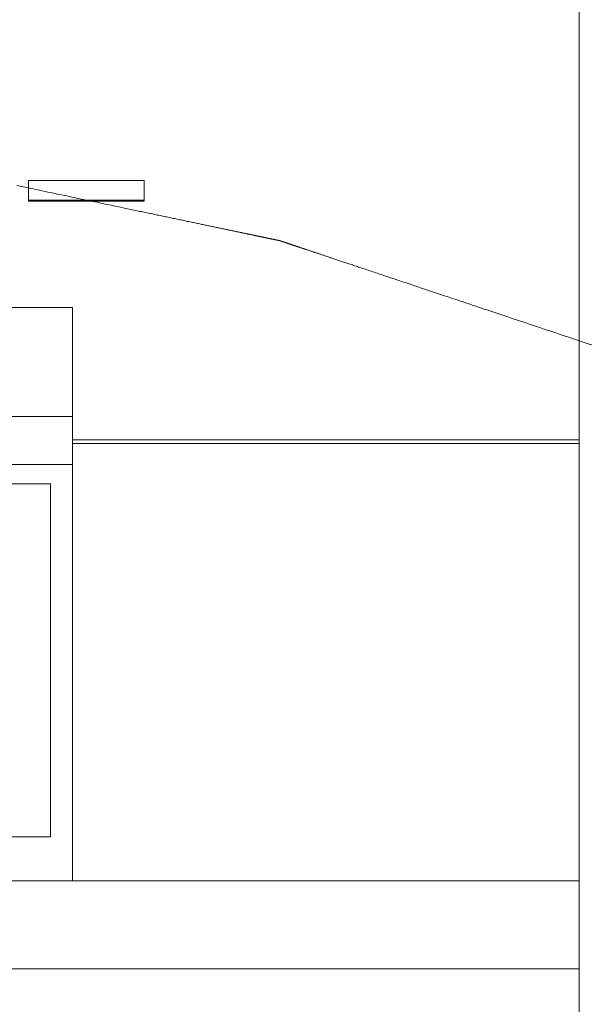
# Model space of a CAD drawing. Header units: inches. Extents: x 0 to 841, y 0 to 594.
# Tile 68 of 129: x 494 to 507, y 235 to 257. Entities that reach past the tile are written whole.
import ezdxf

# ---------------------------------------------------------------- set-up
doc = ezdxf.new("R2010")
doc.units = ezdxf.units.IN
doc.header["$LTSCALE"] = 46.255
doc.header["$MEASUREMENT"] = 0
doc.layers.get('0').update_dxf_attribs({"lineweight": 0})
doc.styles.get("Standard").update_dxf_attribs({"font": 'trium.ttf.shx'})
doc.dimstyles.new('DIMSTYLE_1', dxfattribs={"dimtxt": 2.2, "dimasz": 1, "dimexe": 0.18, "dimexo": 0.0625, "dimgap": 0.09, "dimtad": 1, "dimzin": 0, "dimdsep": 46, "dimtxsty": 'Standard', "dimblk": '_ARROW_FILLED', "dimcen": 0.09, "dimadec": 0, "dimazin": 0, "dimtp": 0.01, "dimtfac": 1, "dimtdec": 4, "dimtix": 1, "dimtmove": 0, "dimatfit": 3, "dimfxl": 1, "dimtolj": 1, "dimtzin": 0, "dimarcsym": 0})

# ---------------------------------------------------------------- blocks, each defined once
blk = doc.blocks.new('_ARROW_FILLED')
at = {"linetype": 'ByBlock'}
blk.add_hatch(color=0, dxfattribs=at).paths.add_polyline_path([(0, 0), (-1, 0.25), (-1, -0.25)], flags=0)
at = {"color": 0, "linetype": 'ByBlock'}
blk.add_lwpolyline([(0, 0), (-1, 0.25), (-1, -0.25), (-1, -0.25)], close=True, dxfattribs=at)

msp = doc.modelspace()

# ---------------------------------------------------------------- linework, layer by layer
at = {"color": 7, "linetype": 'Continuous'}
for p, q in [((506.9454, 235.8013), (506.9454, 359.8013)), ((497.0704, 253.6803), (494.4454, 253.6803)), ((494.4454, 253.6803), (494.4454, 253.2154)), ((497.0704, 253.2154), (497.0704, 253.6803)), ((494.4454, 253.2399), (497.0704, 253.2399)), ((494.4454, 253.2154), (497.0704, 253.2154)), ((467.4454, 250.8013), (495.4454, 250.8013)), ((495.4454, 237.8013), (495.4454, 250.8013)), ((494.9454, 246.8013), (467.9454, 246.8013)), ((494.9454, 238.8013), (494.9454, 246.8013)), ((467.9454, 238.8013), (494.9454, 238.8013)), ((506.9454, 237.8013), (495.4454, 237.8013)), ((506.9454, 235.8013), (331.9454, 235.8013))]:
    msp.add_line(p, q, dxfattribs=at)
at = {"color": 9, "linetype": 'Continuous'}
for p, q in [((467.4454, 248.3314), (495.4454, 248.3314)), ((506.9454, 247.7996), (495.4454, 247.7996)), ((506.9454, 247.7174), (495.4454, 247.7174)), ((467.4454, 247.2442), (495.4454, 247.2442)), ((495.4454, 237.8013), (467.4454, 237.8013))]:
    msp.add_line(p, q, dxfattribs=at)
at = {"color": 2, "linetype": 'Continuous'}
msp.add_lwpolyline([(507.2298, 249.952), (507.1664, 249.9731), (507.1021, 249.9946), (507.0368, 250.0164), (506.9705, 250.0386), (506.9033, 250.061), (506.8353, 250.0837), (506.7665, 250.1067), (506.6969, 250.1299), (506.6268, 250.1534), (506.556, 250.177), (506.4847, 250.2008), (506.413, 250.2248), (506.3409, 250.2489), (506.2684, 250.2731), (506.1957, 250.2974), (506.1228, 250.3217), (506.0498, 250.3461), (505.9767, 250.3705), (505.9036, 250.395), (505.8305, 250.4194), (505.7576, 250.4437), (505.6849, 250.468), (505.6125, 250.4922), (505.5403, 250.5163), (505.4686, 250.5402), (505.3973, 250.5641), (505.3266, 250.5877), (505.2564, 250.6111), (505.1869, 250.6344), (505.1181, 250.6573), (505.05, 250.6801), (504.9828, 250.7025), (504.9166, 250.7247), (504.8513, 250.7465), (504.7869, 250.768), (504.7236, 250.7891), (504.6612, 250.81), (504.5998, 250.8305), (504.5393, 250.8507), (504.4799, 250.8705), (504.4214, 250.8901), (504.3639, 250.9093), (504.3073, 250.9282), (504.2518, 250.9467), (504.1972, 250.965), (504.1436, 250.9829), (504.0909, 251.0005), (504.0393, 251.0177), (503.9886, 251.0346), (503.9388, 251.0513), (503.8898, 251.0676), (503.8417, 251.0837), (503.7942, 251.0996), (503.7474, 251.1152), (503.7012, 251.1306), (503.6555, 251.1459), (503.6102, 251.161), (503.5654, 251.176), (503.5209, 251.1909), (503.4766, 251.2057), (503.4325, 251.2204), (503.3886, 251.2351), (503.3447, 251.2497), (503.3008, 251.2644), (503.257, 251.279), (503.2133, 251.2936), (503.1696, 251.3082), (503.1261, 251.3228), (503.0827, 251.3372), (503.0395, 251.3517), (502.9966, 251.366), (502.9539, 251.3803), (502.9115, 251.3944), (502.8694, 251.4085), (502.8277, 251.4224), (502.7864, 251.4362), (502.7454, 251.4499), (502.705, 251.4634), (502.665, 251.4768), (502.6256, 251.4899), (502.5866, 251.503), (502.5481, 251.5158), (502.51, 251.5285), (502.4725, 251.5411), (502.4355, 251.5534), (502.3989, 251.5656), (502.3628, 251.5777), (502.3273, 251.5896), (502.2922, 251.6013), (502.2576, 251.6129), (502.2234, 251.6243), (502.1898, 251.6355), (502.1567, 251.6466), (502.124, 251.6575), (502.0919, 251.6682), (502.0602, 251.6788), (502.029, 251.6892), (501.9983, 251.6995), (501.9681, 251.7096), (501.9383, 251.7195), (501.9091, 251.7293), (501.8803, 251.7389), (501.8521, 251.7483), (501.8243, 251.7576), (501.797, 251.7667), (501.7702, 251.7757), (501.7438, 251.7845), (501.718, 251.7931), (501.6927, 251.8016), (501.6678, 251.8099), (501.6434, 251.818), (501.6194, 251.826), (501.5958, 251.8339), (501.5727, 251.8416), (501.5499, 251.8492), (501.5275, 251.8567), (501.5055, 251.8641), (501.4838, 251.8713), (501.4624, 251.8785), (501.4414, 251.8855), (501.4206, 251.8924), (501.4001, 251.8993), (501.3799, 251.906), (501.3599, 251.9127), (501.3402, 251.9193), (501.3207, 251.9258), (501.3014, 251.9323), (501.2824, 251.9386), (501.2636, 251.9449), (501.2451, 251.9511), (501.2268, 251.9572), (501.2088, 251.9632), (501.191, 251.9691), (501.1735, 251.975), (501.1562, 251.9808), (501.1391, 251.9865), (501.1223, 251.9921), (501.1057, 251.9976), (501.0894, 252.0031), (501.0733, 252.0084), (501.0575, 252.0137), (501.0419, 252.0189), (501.0265, 252.0241), (501.0114, 252.0291), (500.9965, 252.0341), (500.9819, 252.039), (500.9675, 252.0438), (500.9534, 252.0485), (500.9395, 252.0531), (500.9259, 252.0577), (500.9125, 252.0622), (500.8993, 252.0666), (500.8864, 252.0709), (500.8737, 252.0751), (500.8613, 252.0793), (500.8491, 252.0834), (500.8371, 252.0874), (500.8253, 252.0913), (500.8137, 252.0952), (500.8023, 252.099), (500.7911, 252.1027), (500.7801, 252.1064), (500.7693, 252.11), (500.7586, 252.1136), (500.7481, 252.1171), (500.7377, 252.1206), (500.7274, 252.124), (500.7173, 252.1274), (500.7073, 252.1307), (500.6975, 252.134), (500.6877, 252.1373), (500.6781, 252.1405), (500.6686, 252.1436), (500.6592, 252.1468), (500.6499, 252.1499), (500.6408, 252.1529), (500.6318, 252.1559), (500.6229, 252.1589), (500.6141, 252.1618), (500.6055, 252.1647), (500.5969, 252.1676), (500.5885, 252.1704), (500.5802, 252.1732), (500.5721, 252.1759), (500.564, 252.1786), (500.5561, 252.1812), (500.5483, 252.1838), (500.5406, 252.1864), (500.5331, 252.1889), (500.5257, 252.1914), (500.5183, 252.1938), (500.5112, 252.1962), (500.5041, 252.1986), (500.4971, 252.2009), (500.4903, 252.2032), (500.4836, 252.2054), (500.477, 252.2076), (500.4706, 252.2098), (500.4642, 252.2119), (500.458, 252.214), (500.4519, 252.216), (500.4459, 252.218), (500.44, 252.22), (500.4342, 252.2219), (500.4286, 252.2238), (500.423, 252.2257), (500.4174, 252.2275), (500.412, 252.2293), (500.4067, 252.2311), (500.4014, 252.2329), (500.3962, 252.2346), (500.3911, 252.2363), (500.386, 252.238), (500.3811, 252.2397), (500.3761, 252.2413), (500.3712, 252.243), (500.3664, 252.2446), (500.3617, 252.2462), (500.357, 252.2477), (500.3524, 252.2493), (500.3478, 252.2508), (500.3433, 252.2523), (500.3388, 252.2538), (500.3344, 252.2553), (500.3301, 252.2567), (500.3259, 252.2581), (500.3217, 252.2595), (500.3175, 252.2609), (500.3134, 252.2623), (500.3094, 252.2636), (500.3054, 252.2649), (500.3015, 252.2662), (500.2977, 252.2675), (500.2939, 252.2688), (500.2902, 252.27), (500.2866, 252.2713), (500.283, 252.2725), (500.2794, 252.2736), (500.276, 252.2748), (500.2725, 252.2759), (500.2692, 252.2771), (500.2659, 252.2782), (500.2627, 252.2792), (500.2595, 252.2803), (500.2564, 252.2813), (500.2533, 252.2823), (500.2504, 252.2833), (500.2474, 252.2843), (500.2445, 252.2853), (500.2417, 252.2862), (500.2389, 252.2872), (500.2362, 252.2881), (500.2336, 252.289), (500.231, 252.2898), (500.2284, 252.2907), (500.2259, 252.2915), (500.2234, 252.2924), (500.221, 252.2932), (500.2186, 252.294), (500.2163, 252.2947), (500.214, 252.2955), (500.2117, 252.2962), (500.2096, 252.297), (500.2074, 252.2977), (500.2053, 252.2984), (500.2032, 252.2991), (500.2012, 252.2997), (500.1993, 252.3004), (500.1974, 252.301), (500.1955, 252.3017), (500.1937, 252.3023), (500.1919, 252.3029), (500.1901, 252.3035), (500.1884, 252.304), (500.1868, 252.3046), (500.1852, 252.3051), (500.1836, 252.3056), (500.1821, 252.3061), (500.1807, 252.3066), (500.1793, 252.3071), (500.1779, 252.3076), (500.1766, 252.308), (500.1753, 252.3084), (500.174, 252.3088), (500.1729, 252.3092), (500.1717, 252.3096), (500.1706, 252.31), (500.1695, 252.3103), (500.1685, 252.3107), (500.1676, 252.311), (500.1666, 252.3113), (500.1657, 252.3116), (500.1649, 252.3119), (500.1641, 252.3122), (500.1633, 252.3124), (500.1625, 252.3127), (500.1618, 252.3129), (500.161, 252.3132), (500.1603, 252.3134), (500.1596, 252.3136), (500.159, 252.3139), (500.1583, 252.3141), (500.1576, 252.3143), (500.157, 252.3145), (500.1563, 252.3148), (500.1557, 252.315), (500.155, 252.3152), (500.1544, 252.3154), (500.1538, 252.3156), (500.1532, 252.3158), (500.1525, 252.316), (500.1519, 252.3162), (500.1513, 252.3164), (500.1507, 252.3166), (500.1501, 252.3168), (500.1495, 252.317), (500.1489, 252.3171), (500.1483, 252.3173), (500.1477, 252.3175), (500.1472, 252.3176), (500.1466, 252.3177), (500.146, 252.3179), (500.1454, 252.318), (500.1448, 252.3182), (500.1442, 252.3183), (500.1436, 252.3184), (500.143, 252.3185), (500.1423, 252.3187), (500.1417, 252.3188), (500.141, 252.3189), (500.1403, 252.3191), (500.1396, 252.3192), (500.1389, 252.3194), (500.1381, 252.3195), (500.1373, 252.3197), (500.1365, 252.3199), (500.1357, 252.32), (500.1348, 252.3202), (500.134, 252.3204), (500.133, 252.3206), (500.1321, 252.3208), (500.1311, 252.321), (500.1301, 252.3212), (500.1291, 252.3214), (500.1281, 252.3216), (500.127, 252.3219), (500.1259, 252.3221), (500.1247, 252.3223), (500.1235, 252.3226), (500.1223, 252.3228), (500.1211, 252.3231), (500.1198, 252.3234), (500.1185, 252.3236), (500.1172, 252.3239), (500.1158, 252.3242), (500.1144, 252.3245), (500.113, 252.3248), (500.1115, 252.3251), (500.1101, 252.3254), (500.1085, 252.3257), (500.107, 252.326), (500.1054, 252.3264), (500.1038, 252.3267), (500.1022, 252.3271), (500.1005, 252.3274), (500.0988, 252.3278), (500.0971, 252.3281), (500.0953, 252.3285), (500.0936, 252.3289), (500.0918, 252.3292), (500.09, 252.3296), (500.0882, 252.33), (500.0863, 252.3304), (500.0845, 252.3308), (500.0827, 252.3311), (500.0808, 252.3315), (500.0789, 252.3319), (500.0771, 252.3323), (500.0752, 252.3327), (500.0734, 252.3331), (500.0715, 252.3335), (500.0696, 252.3339), (500.0677, 252.3343), (500.0658, 252.3347), (500.0639, 252.3351), (500.062, 252.3355), (500.06, 252.3359), (500.058, 252.3363), (500.056, 252.3367), (500.054, 252.3372), (500.0519, 252.3376), (500.0498, 252.338), (500.0477, 252.3385), (500.0455, 252.3389), (500.0432, 252.3394), (500.041, 252.3399), (500.0387, 252.3404), (500.0363, 252.3409), (500.0339, 252.3414), (500.0315, 252.3419), (500.029, 252.3424), (500.0265, 252.3429), (500.0239, 252.3435), (500.0213, 252.344), (500.0187, 252.3446), (500.016, 252.3451), (500.0133, 252.3457), (500.0105, 252.3463), (500.0077, 252.3469), (500.0048, 252.3475), (500.0019, 252.3481), (499.999, 252.3487), (499.9959, 252.3493), (499.9928, 252.35), (499.9897, 252.3507), (499.9864, 252.3513), (499.9831, 252.352), (499.9796, 252.3528), (499.9761, 252.3535), (499.9725, 252.3543), (499.9687, 252.355), (499.9649, 252.3558), (499.9609, 252.3567), (499.9568, 252.3575), (499.9526, 252.3584), (499.9483, 252.3593), (499.9439, 252.3603), (499.9393, 252.3612), (499.9346, 252.3622), (499.9299, 252.3632), (499.925, 252.3642), (499.92, 252.3653), (499.9149, 252.3663), (499.9098, 252.3674), (499.9045, 252.3685), (499.8991, 252.3696), (499.8937, 252.3708), (499.8882, 252.3719), (499.8825, 252.3731), (499.8768, 252.3743), (499.8711, 252.3755), (499.8652, 252.3768), (499.8592, 252.378), (499.8532, 252.3793), (499.8471, 252.3806), (499.8409, 252.3819), (499.8346, 252.3832), (499.8283, 252.3845), (499.8218, 252.3859), (499.8153, 252.3872), (499.8087, 252.3886), (499.802, 252.39), (499.7952, 252.3914), (499.7884, 252.3929), (499.7814, 252.3943), (499.7744, 252.3958), (499.7673, 252.3973), (499.76, 252.3988), (499.7527, 252.4004), (499.7452, 252.4019), (499.7376, 252.4035), (499.7299, 252.4051), (499.722, 252.4068), (499.7141, 252.4085), (499.7059, 252.4102), (499.6977, 252.4119), (499.6892, 252.4137), (499.6806, 252.4155), (499.6719, 252.4173), (499.663, 252.4192), (499.6539, 252.4211), (499.6446, 252.423), (499.6352, 252.425), (499.6256, 252.427), (499.6159, 252.4291), (499.606, 252.4311), (499.5959, 252.4332), (499.5856, 252.4354), (499.5752, 252.4376), (499.5647, 252.4398), (499.5539, 252.442), (499.543, 252.4443), (499.532, 252.4467), (499.5207, 252.449), (499.5093, 252.4514), (499.4978, 252.4538), (499.486, 252.4563), (499.4741, 252.4588), (499.4621, 252.4613), (499.4499, 252.4639), (499.4375, 252.4665), (499.4249, 252.4691), (499.4122, 252.4718), (499.3993, 252.4745), (499.3863, 252.4772), (499.373, 252.48), (499.3597, 252.4828), (499.3461, 252.4856), (499.3324, 252.4885), (499.3185, 252.4914), (499.3045, 252.4944), (499.2904, 252.4973), (499.2761, 252.5003), (499.2618, 252.5033), (499.2473, 252.5064), (499.2327, 252.5094), (499.2181, 252.5125), (499.2034, 252.5156), (499.1887, 252.5187), (499.1739, 252.5218), (499.159, 252.5249), (499.1442, 252.528), (499.1293, 252.5311), (499.1144, 252.5342), (499.0995, 252.5374), (499.0846, 252.5405), (499.0696, 252.5436), (499.0545, 252.5468), (499.0393, 252.55), (499.024, 252.5532), (499.0085, 252.5564), (498.9928, 252.5597), (498.977, 252.5631), (498.9609, 252.5664), (498.9446, 252.5699), (498.928, 252.5733), (498.9111, 252.5769), (498.8939, 252.5805), (498.8764, 252.5842), (498.8586, 252.5879), (498.8404, 252.5917), (498.8219, 252.5956), (498.8031, 252.5995), (498.7839, 252.6036), (498.7644, 252.6076), (498.7446, 252.6118), (498.7244, 252.616), (498.7039, 252.6203), (498.6831, 252.6247), (498.662, 252.6291), (498.6405, 252.6336), (498.6187, 252.6382), (498.5966, 252.6428), (498.5741, 252.6476), (498.5513, 252.6523), (498.5282, 252.6572), (498.5047, 252.6621), (498.4809, 252.6671), (498.4568, 252.6722), (498.4324, 252.6773), (498.4076, 252.6825), (498.3825, 252.6878), (498.357, 252.6931), (498.3313, 252.6985), (498.3052, 252.704), (498.2787, 252.7095), (498.252, 252.7151), (498.2249, 252.7208), (498.1975, 252.7266), (498.1697, 252.7324), (498.1417, 252.7382), (498.1135, 252.7442), (498.0849, 252.7502), (498.0562, 252.7562), (498.0273, 252.7623), (497.9981, 252.7684), (497.9689, 252.7745), (497.9395, 252.7807), (497.91, 252.7869), (497.8804, 252.7931), (497.8507, 252.7993), (497.821, 252.8055), (497.7913, 252.8118), (497.7615, 252.818), (497.7318, 252.8242), (497.7021, 252.8305), (497.6723, 252.8367), (497.6426, 252.8429), (497.6129, 252.8492), (497.5831, 252.8554), (497.5534, 252.8616), (497.5237, 252.8679), (497.4939, 252.8741), (497.4642, 252.8804), (497.4345, 252.8866), (497.4047, 252.8928), (497.375, 252.8991), (497.3453, 252.9053), (497.3155, 252.9115), (497.2857, 252.9178), (497.2559, 252.9241), (497.2258, 252.9304), (497.1957, 252.9367), (497.1653, 252.9431), (497.1346, 252.9495), (497.1036, 252.956), (497.0723, 252.9626), (497.0406, 252.9692), (497.0084, 252.976), (496.9758, 252.9828), (496.9426, 252.9898), (496.9088, 252.9968), (496.8745, 253.0041), (496.8394, 253.0114), (496.8038, 253.0189), (496.7674, 253.0265), (496.7304, 253.0343), (496.6927, 253.0422), (496.6544, 253.0502), (496.6154, 253.0584), (496.5758, 253.0667), (496.5355, 253.0751), (496.4945, 253.0837), (496.4529, 253.0925), (496.4106, 253.1013), (496.3677, 253.1104), (496.324, 253.1195), (496.2798, 253.1288), (496.2348, 253.1382), (496.1892, 253.1478), (496.143, 253.1575), (496.0961, 253.1673), (496.0485, 253.1773), (496.0003, 253.1874), (495.9514, 253.1977), (495.9018, 253.2081), (495.8516, 253.2186), (495.8007, 253.2293), (495.7492, 253.2401), (495.697, 253.251), (495.6441, 253.2621), (495.5906, 253.2733), (495.5364, 253.2847), (495.4816, 253.2962), (495.426, 253.3079), (495.3697, 253.3197), (495.3126, 253.3316), (495.2547, 253.3438), (495.1959, 253.3561), (495.1361, 253.3687), (495.0754, 253.3814), (495.0137, 253.3943), (494.9509, 253.4075), (494.887, 253.4209), (494.822, 253.4345), (494.7558, 253.4484), (494.6883, 253.4626), (494.6196, 253.477), (494.5496, 253.4917), (494.4782, 253.5067), (494.4055, 253.5219), (494.3315, 253.5374), (494.2562, 253.5532), (494.1795, 253.5693)], dxfattribs=at)

# ---------------------------------------------------------------- dimensions: what is measured, and where the dimension line sits
msp.add_linear_dim(base=(506.9454, 199.7663), p1=(331.9454, 247.8314), p2=(506.9454, 247.8314), location=(416.9154, 201.4163), dimstyle='DIMSTYLE_1', override={"dimblk": '_ARROW_FILLED'}, dxfattribs=at).render()

doc.saveas('drawing.dxf')
